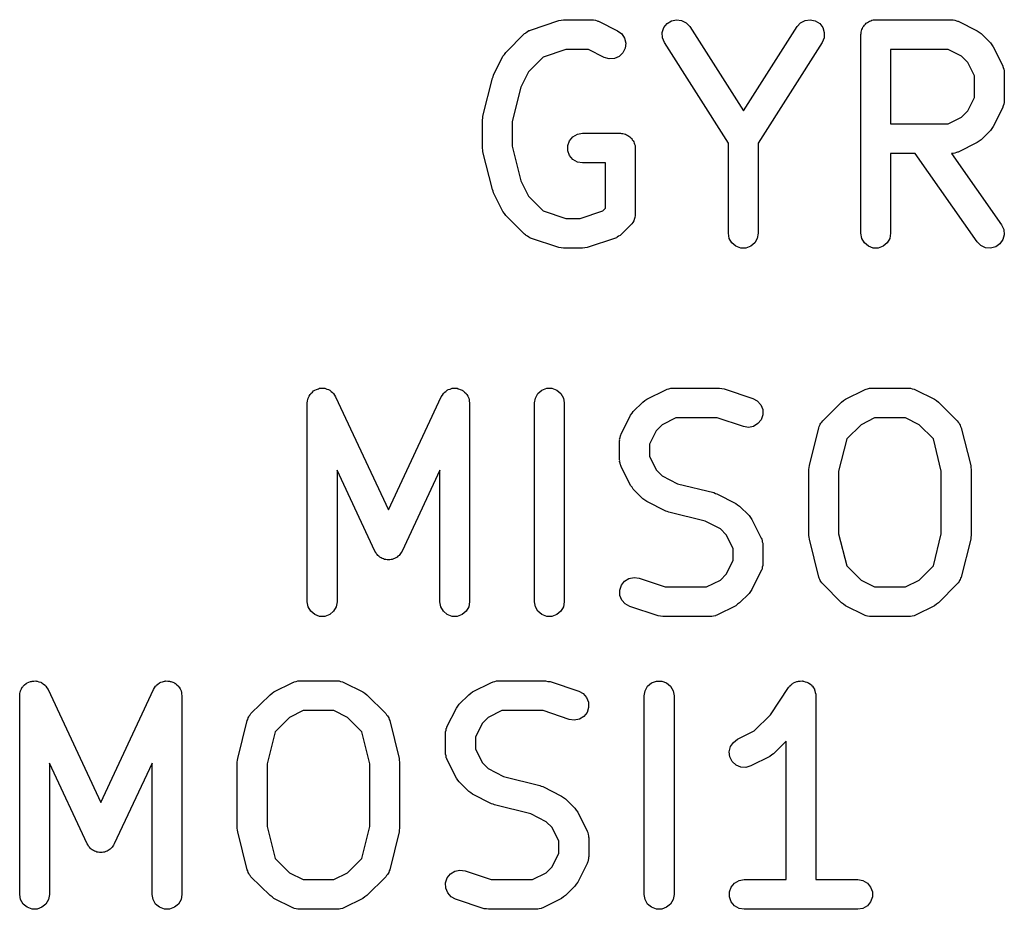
# Model space of a CAD drawing. Extents: x 83.4 to 168.1, y -157.3 to -85.4.
# Tile 57 of 60: x 159.5 to 164.4, y -118 to -113.6. Entities that reach past the tile are written whole.
import ezdxf

# ---------------------------------------------------------------- set-up
doc = ezdxf.new("R2010")
doc.units = 0
doc.header["$MEASUREMENT"] = 0
doc.layers.add('BLACK', color=7, linetype='CONTINUOUS')

msp = doc.modelspace()

# ---------------------------------------------------------------- linework, layer by layer
at = {"layer": 'Black'}
for p, q in [((162.219, -113.57), (162.231, -113.568)), ((162.231, -113.568), (162.374, -113.568)), ((162.374, -113.568), (162.378, -113.569)), ((162.774, -113.574), (162.799, -113.568)), ((162.799, -113.568), (162.825, -113.572)), ((163.446, -113.572), (163.472, -113.568)), ((163.472, -113.568), (163.498, -113.574)), ((163.796, -113.569), (163.802, -113.568)), ((163.802, -113.568), (164.183, -113.568)), ((164.183, -113.568), (164.188, -113.569)), ((162.064, -113.62), (162.207, -113.572)), ((162.207, -113.572), (162.219, -113.57)), ((162.378, -113.569), (162.382, -113.569)), ((162.382, -113.569), (162.391, -113.571)), ((162.391, -113.571), (162.4, -113.573)), ((162.4, -113.573), (162.403, -113.575)), ((162.403, -113.575), (162.407, -113.576)), ((162.407, -113.576), (162.503, -113.624)), ((162.728, -113.633), (162.736, -113.608)), ((162.736, -113.608), (162.752, -113.588)), ((162.752, -113.588), (162.774, -113.574)), ((162.825, -113.572), (162.848, -113.584)), ((162.848, -113.584), (162.866, -113.603)), ((162.866, -113.603), (163.136, -114.027)), ((163.136, -114.027), (163.406, -113.603)), ((163.406, -113.603), (163.423, -113.584)), ((163.423, -113.584), (163.446, -113.572)), ((163.498, -113.574), (163.52, -113.588)), ((163.52, -113.588), (163.536, -113.608)), ((163.536, -113.608), (163.543, -113.633)), ((163.731, -113.624), (163.732, -113.617)), ((163.732, -113.617), (163.735, -113.612)), ((163.735, -113.612), (163.737, -113.606)), ((163.737, -113.606), (163.742, -113.601)), ((163.742, -113.601), (163.745, -113.595)), ((163.745, -113.595), (163.75, -113.591)), ((163.75, -113.591), (163.754, -113.586)), ((163.754, -113.586), (163.76, -113.582)), ((163.76, -113.582), (163.765, -113.578)), ((163.765, -113.578), (163.771, -113.576)), ((163.771, -113.576), (163.777, -113.573)), ((163.777, -113.573), (163.783, -113.571)), ((163.783, -113.571), (163.789, -113.569)), ((163.789, -113.569), (163.796, -113.569)), ((164.188, -113.569), (164.192, -113.569)), ((164.192, -113.569), (164.2, -113.571)), ((164.2, -113.571), (164.209, -113.573)), ((164.209, -113.573), (164.213, -113.575)), ((164.213, -113.575), (164.217, -113.576)), ((164.217, -113.576), (164.312, -113.624)), ((161.94, -113.733), (162.035, -113.638)), ((162.035, -113.638), (162.039, -113.635)), ((162.039, -113.635), (162.042, -113.632)), ((162.042, -113.632), (162.049, -113.628)), ((162.049, -113.628), (162.056, -113.623)), ((162.056, -113.623), (162.061, -113.622)), ((162.061, -113.622), (162.064, -113.62)), ((162.503, -113.624), (162.524, -113.639)), ((162.524, -113.639), (162.538, -113.661)), ((162.538, -113.661), (162.544, -113.686)), ((162.729, -113.659), (162.728, -113.633)), ((162.739, -113.683), (162.729, -113.659)), ((163.542, -113.659), (163.532, -113.683)), ((163.543, -113.633), (163.542, -113.659)), ((163.727, -113.643), (163.729, -113.637)), ((163.727, -114.643), (163.727, -113.643)), ((163.729, -113.63), (163.731, -113.624)), ((163.729, -113.637), (163.729, -113.63)), ((164.312, -113.624), (164.322, -113.631)), ((164.322, -113.631), (164.332, -113.638)), ((164.332, -113.638), (164.379, -113.685)), ((162.541, -113.712), (162.529, -113.735)), ((162.544, -113.686), (162.541, -113.712)), ((163.061, -114.189), (162.739, -113.683)), ((163.532, -113.683), (163.211, -114.189)), ((164.379, -113.685), (164.386, -113.695)), ((164.386, -113.695), (164.393, -113.705)), ((164.393, -113.705), (164.441, -113.8)), ((161.878, -113.848), (161.926, -113.752)), ((161.926, -113.752), (161.933, -113.743)), ((161.933, -113.743), (161.94, -113.733)), ((162.129, -113.756), (162.055, -113.83)), ((162.243, -113.718), (162.129, -113.756)), ((162.356, -113.718), (162.243, -113.718)), ((162.436, -113.758), (162.356, -113.718)), ((162.461, -113.765), (162.436, -113.758)), ((162.487, -113.764), (162.461, -113.765)), ((162.51, -113.753), (162.487, -113.764)), ((162.529, -113.735), (162.51, -113.753)), ((163.877, -113.718), (163.877, -114.092)), ((164.166, -113.718), (163.877, -113.718)), ((164.234, -113.752), (164.166, -113.718)), ((164.265, -113.783), (164.234, -113.752)), ((164.299, -113.851), (164.265, -113.783)), ((164.441, -113.8), (164.442, -113.804)), ((164.442, -113.804), (164.444, -113.808)), ((164.444, -113.808), (164.446, -113.817)), ((161.825, -114.053), (161.873, -113.863)), ((161.873, -113.863), (161.876, -113.855)), ((161.876, -113.855), (161.878, -113.848)), ((162.055, -113.83), (162.016, -113.907)), ((164.299, -113.959), (164.299, -113.851)), ((164.446, -113.817), (164.448, -113.825)), ((164.448, -113.825), (164.448, -113.829)), ((164.448, -113.829), (164.449, -113.834)), ((164.449, -113.834), (164.449, -113.976)), ((162.016, -113.907), (161.973, -114.081)), ((164.265, -114.027), (164.299, -113.959)), ((164.441, -114.01), (164.393, -114.105)), ((164.442, -114.006), (164.441, -114.01)), ((164.444, -114.002), (164.442, -114.006)), ((164.446, -113.993), (164.444, -114.002)), ((164.448, -113.985), (164.446, -113.993)), ((164.449, -113.976), (164.448, -113.981)), ((164.448, -113.981), (164.448, -113.985)), ((161.823, -114.072), (161.824, -114.063)), ((161.824, -114.063), (161.825, -114.053)), ((164.166, -114.092), (164.234, -114.058)), ((164.234, -114.058), (164.265, -114.027)), ((161.823, -114.214), (161.823, -114.072)), ((161.973, -114.081), (161.973, -114.205)), ((163.877, -114.092), (164.166, -114.092)), ((164.393, -114.105), (164.386, -114.115)), ((162.261, -114.177), (162.278, -114.157)), ((162.278, -114.157), (162.301, -114.144)), ((162.301, -114.144), (162.326, -114.139)), ((162.326, -114.139), (162.517, -114.139)), ((162.517, -114.139), (162.523, -114.141)), ((162.523, -114.141), (162.53, -114.141)), ((162.53, -114.141), (162.536, -114.143)), ((162.536, -114.143), (162.542, -114.144)), ((162.542, -114.144), (162.548, -114.147)), ((162.548, -114.147), (162.554, -114.15)), ((162.554, -114.15), (162.559, -114.154)), ((162.559, -114.154), (162.565, -114.157)), ((162.565, -114.157), (162.569, -114.162)), ((162.569, -114.162), (162.574, -114.166)), ((164.379, -114.125), (164.332, -114.172)), ((164.386, -114.115), (164.379, -114.125)), ((161.973, -114.205), (162.016, -114.379)), ((162.252, -114.201), (162.261, -114.177)), ((162.252, -114.228), (162.252, -114.201)), ((162.574, -114.166), (162.577, -114.172)), ((162.577, -114.172), (162.582, -114.177)), ((162.582, -114.177), (162.584, -114.183)), ((162.584, -114.183), (162.587, -114.189)), ((162.587, -114.189), (162.588, -114.195)), ((162.588, -114.195), (162.591, -114.201)), ((162.591, -114.201), (162.591, -114.208)), ((162.591, -114.208), (162.592, -114.214)), ((163.061, -114.643), (163.061, -114.189)), ((163.211, -114.189), (163.211, -114.643)), ((164.312, -114.186), (164.217, -114.234)), ((164.322, -114.179), (164.312, -114.186)), ((164.332, -114.172), (164.322, -114.179)), ((161.824, -114.224), (161.823, -114.214)), ((161.825, -114.233), (161.824, -114.224)), ((161.873, -114.423), (161.825, -114.233)), ((162.261, -114.252), (162.252, -114.228)), ((162.278, -114.272), (162.261, -114.252)), ((162.592, -114.214), (162.592, -114.548)), ((164.001, -114.242), (163.877, -114.242)), ((163.877, -114.242), (163.877, -114.643)), ((164.312, -114.686), (164.001, -114.242)), ((164.188, -114.241), (164.184, -114.242)), ((164.184, -114.242), (164.435, -114.6)), ((164.192, -114.241), (164.188, -114.241)), ((164.2, -114.239), (164.192, -114.241)), ((164.209, -114.237), (164.2, -114.239)), ((164.213, -114.235), (164.209, -114.237)), ((164.217, -114.234), (164.213, -114.235)), ((162.301, -114.285), (162.278, -114.272)), ((162.326, -114.289), (162.301, -114.285)), ((162.442, -114.289), (162.326, -114.289)), ((162.442, -114.517), (162.442, -114.289)), ((162.016, -114.379), (162.055, -114.456)), ((161.876, -114.431), (161.873, -114.423)), ((161.878, -114.439), (161.876, -114.431)), ((161.926, -114.534), (161.878, -114.439)), ((162.055, -114.456), (162.129, -114.53)), ((161.933, -114.543), (161.926, -114.534)), ((161.94, -114.553), (161.933, -114.543)), ((162.035, -114.648), (161.94, -114.553)), ((162.129, -114.53), (162.243, -114.568)), ((162.314, -114.568), (162.429, -114.53)), ((162.429, -114.53), (162.442, -114.517)), ((162.591, -114.554), (162.589, -114.564)), ((162.592, -114.548), (162.591, -114.551)), ((162.591, -114.551), (162.591, -114.554)), ((162.243, -114.568), (162.314, -114.568)), ((162.57, -114.601), (162.522, -114.648)), ((162.572, -114.598), (162.57, -114.601)), ((162.574, -114.596), (162.572, -114.598)), ((162.579, -114.588), (162.574, -114.596)), ((162.585, -114.58), (162.579, -114.588)), ((162.586, -114.576), (162.585, -114.58)), ((162.587, -114.573), (162.586, -114.576)), ((162.589, -114.564), (162.587, -114.573)), ((164.435, -114.6), (164.446, -114.624)), ((162.039, -114.651), (162.035, -114.648)), ((162.042, -114.654), (162.039, -114.651)), ((162.049, -114.658), (162.042, -114.654)), ((162.056, -114.663), (162.049, -114.658)), ((162.508, -114.658), (162.501, -114.663)), ((162.516, -114.654), (162.508, -114.658)), ((162.519, -114.651), (162.516, -114.654)), ((162.522, -114.648), (162.519, -114.651)), ((163.065, -114.669), (163.061, -114.643)), ((163.211, -114.643), (163.206, -114.669)), ((163.732, -114.669), (163.727, -114.643)), ((163.877, -114.643), (163.873, -114.669)), ((164.449, -114.65), (164.442, -114.675)), ((164.446, -114.624), (164.449, -114.65)), ((162.061, -114.665), (162.056, -114.663)), ((162.064, -114.667), (162.061, -114.665)), ((162.207, -114.714), (162.064, -114.667)), ((162.493, -114.667), (162.35, -114.714)), ((162.497, -114.665), (162.493, -114.667)), ((162.501, -114.663), (162.497, -114.665)), ((163.078, -114.691), (163.065, -114.669)), ((163.098, -114.708), (163.078, -114.691)), ((163.123, -114.717), (163.098, -114.708)), ((163.173, -114.708), (163.149, -114.717)), ((163.193, -114.691), (163.173, -114.708)), ((163.206, -114.669), (163.193, -114.691)), ((163.745, -114.691), (163.732, -114.669)), ((163.765, -114.708), (163.745, -114.691)), ((163.789, -114.717), (163.765, -114.708)), ((163.84, -114.708), (163.815, -114.717)), ((163.86, -114.691), (163.84, -114.708)), ((163.873, -114.669), (163.86, -114.691)), ((164.331, -114.704), (164.312, -114.686)), ((164.354, -114.716), (164.331, -114.704)), ((164.427, -114.696), (164.406, -114.711)), ((164.442, -114.675), (164.427, -114.696)), ((162.219, -114.716), (162.207, -114.714)), ((162.231, -114.718), (162.219, -114.716)), ((162.326, -114.718), (162.231, -114.718)), ((162.338, -114.716), (162.326, -114.718)), ((162.35, -114.714), (162.338, -114.716)), ((163.149, -114.717), (163.123, -114.717)), ((163.815, -114.717), (163.789, -114.717)), ((164.38, -114.718), (164.354, -114.716)), ((164.406, -114.711), (164.38, -114.718)), ((160.957, -115.452), (160.959, -115.449)), ((160.959, -115.449), (160.967, -115.443)), ((160.967, -115.443), (160.973, -115.436)), ((160.973, -115.436), (160.976, -115.434)), ((160.976, -115.434), (160.979, -115.432)), ((160.979, -115.432), (160.988, -115.429)), ((160.988, -115.429), (160.997, -115.425)), ((160.997, -115.425), (161, -115.425)), ((161, -115.425), (161.003, -115.423)), ((161.003, -115.423), (161.013, -115.423)), ((161.013, -115.423), (161.023, -115.423)), ((161.023, -115.423), (161.026, -115.423)), ((161.026, -115.423), (161.029, -115.423)), ((161.029, -115.423), (161.039, -115.427)), ((161.039, -115.427), (161.048, -115.429)), ((161.048, -115.429), (161.051, -115.431)), ((161.051, -115.431), (161.054, -115.432)), ((161.054, -115.432), (161.061, -115.439)), ((161.061, -115.439), (161.069, -115.444)), ((161.069, -115.444), (161.071, -115.447)), ((161.071, -115.447), (161.074, -115.449)), ((161.074, -115.449), (161.079, -115.458)), ((161.621, -115.458), (161.626, -115.449)), ((161.626, -115.449), (161.628, -115.447)), ((161.628, -115.447), (161.63, -115.444)), ((161.63, -115.444), (161.638, -115.439)), ((161.638, -115.439), (161.646, -115.432)), ((161.646, -115.432), (161.649, -115.431)), ((161.649, -115.431), (161.651, -115.429)), ((161.651, -115.429), (161.661, -115.427)), ((161.661, -115.427), (161.67, -115.423)), ((161.67, -115.423), (161.673, -115.423)), ((161.673, -115.423), (161.677, -115.423)), ((161.677, -115.423), (161.686, -115.423)), ((161.686, -115.423), (161.696, -115.423)), ((161.696, -115.423), (161.699, -115.425)), ((161.699, -115.425), (161.703, -115.425)), ((161.703, -115.425), (161.711, -115.429)), ((161.711, -115.429), (161.721, -115.432)), ((161.721, -115.432), (161.723, -115.434)), ((161.723, -115.434), (161.726, -115.436)), ((161.726, -115.436), (161.733, -115.443)), ((161.733, -115.443), (161.741, -115.449)), ((161.741, -115.449), (161.742, -115.452)), ((162.089, -115.472), (162.102, -115.449)), ((162.102, -115.449), (162.122, -115.432)), ((162.122, -115.432), (162.146, -115.423)), ((162.146, -115.423), (162.172, -115.423)), ((162.172, -115.423), (162.197, -115.432)), ((162.197, -115.432), (162.217, -115.449)), ((162.217, -115.449), (162.23, -115.472)), ((162.65, -115.478), (162.745, -115.43)), ((162.745, -115.43), (162.749, -115.429)), ((162.749, -115.429), (162.753, -115.427)), ((162.753, -115.427), (162.761, -115.425)), ((162.761, -115.425), (162.77, -115.423)), ((162.77, -115.423), (162.774, -115.423)), ((162.774, -115.423), (162.778, -115.422)), ((162.778, -115.422), (163.016, -115.422)), ((163.016, -115.422), (163.028, -115.424)), ((163.028, -115.424), (163.04, -115.426)), ((163.04, -115.426), (163.183, -115.474)), ((163.65, -115.478), (163.745, -115.43)), ((163.745, -115.43), (163.749, -115.429)), ((163.749, -115.429), (163.753, -115.427)), ((163.753, -115.427), (163.761, -115.425)), ((163.761, -115.425), (163.77, -115.423)), ((163.77, -115.423), (163.774, -115.423)), ((163.774, -115.423), (163.778, -115.422)), ((163.778, -115.422), (163.969, -115.422)), ((163.969, -115.422), (163.973, -115.423)), ((163.973, -115.423), (163.977, -115.423)), ((163.977, -115.423), (163.986, -115.425)), ((163.986, -115.425), (163.995, -115.427)), ((163.995, -115.427), (163.998, -115.429)), ((163.998, -115.429), (164.002, -115.43)), ((164.002, -115.43), (164.098, -115.478)), ((160.941, -115.497), (160.943, -115.488)), ((160.941, -116.497), (160.941, -115.497)), ((160.943, -115.488), (160.944, -115.478)), ((160.944, -115.478), (160.945, -115.475)), ((160.945, -115.475), (160.946, -115.472)), ((160.946, -115.472), (160.951, -115.463)), ((160.951, -115.463), (160.955, -115.454)), ((160.955, -115.454), (160.957, -115.452)), ((161.079, -115.458), (161.084, -115.466)), ((161.084, -115.466), (161.35, -116.034)), ((161.35, -116.034), (161.615, -115.466)), ((161.615, -115.466), (161.621, -115.458)), ((161.742, -115.452), (161.745, -115.454)), ((161.745, -115.454), (161.749, -115.463)), ((161.749, -115.463), (161.754, -115.472)), ((161.754, -115.472), (161.754, -115.475)), ((161.754, -115.475), (161.756, -115.478)), ((161.756, -115.478), (161.756, -115.488)), ((161.756, -115.488), (161.758, -115.497)), ((161.758, -115.497), (161.758, -116.497)), ((162.084, -115.497), (162.089, -115.472)), ((162.084, -116.497), (162.084, -115.497)), ((162.23, -115.472), (162.234, -115.497)), ((162.234, -115.497), (162.234, -116.497)), ((162.582, -115.539), (162.63, -115.492)), ((162.63, -115.492), (162.64, -115.485)), ((162.64, -115.485), (162.65, -115.478)), ((163.183, -115.474), (163.206, -115.486)), ((163.206, -115.486), (163.223, -115.506)), ((163.535, -115.587), (163.63, -115.492)), ((163.63, -115.492), (163.64, -115.485)), ((163.64, -115.485), (163.65, -115.478)), ((164.098, -115.478), (164.107, -115.485)), ((164.107, -115.485), (164.117, -115.492)), ((164.117, -115.492), (164.212, -115.587)), ((162.568, -115.559), (162.576, -115.549)), ((162.576, -115.549), (162.582, -115.539)), ((163.223, -115.506), (163.233, -115.53)), ((163.233, -115.53), (163.234, -115.556)), ((162.521, -115.654), (162.568, -115.559)), ((162.796, -115.572), (162.728, -115.607)), ((163.004, -115.572), (162.796, -115.572)), ((163.136, -115.616), (163.004, -115.572)), ((163.225, -115.581), (163.209, -115.601)), ((163.234, -115.556), (163.225, -115.581)), ((163.523, -115.604), (163.526, -115.598)), ((163.526, -115.598), (163.531, -115.593)), ((163.531, -115.593), (163.535, -115.587)), ((163.796, -115.572), (163.728, -115.607)), ((163.951, -115.572), (163.796, -115.572)), ((164.02, -115.607), (163.951, -115.572)), ((164.212, -115.587), (164.216, -115.593)), ((164.216, -115.593), (164.221, -115.598)), ((164.221, -115.598), (164.224, -115.604)), ((162.697, -115.637), (162.663, -115.705)), ((162.728, -115.607), (162.697, -115.637)), ((163.161, -115.62), (163.136, -115.616)), ((163.187, -115.615), (163.161, -115.62)), ((163.209, -115.601), (163.187, -115.615)), ((163.468, -115.812), (163.515, -115.622)), ((163.515, -115.622), (163.518, -115.615)), ((163.518, -115.615), (163.52, -115.608)), ((163.52, -115.608), (163.523, -115.604)), ((163.728, -115.607), (163.656, -115.678)), ((164.092, -115.678), (164.02, -115.607)), ((164.224, -115.604), (164.227, -115.608)), ((164.227, -115.608), (164.229, -115.615)), ((164.229, -115.615), (164.232, -115.622)), ((164.232, -115.622), (164.28, -115.812)), ((162.513, -115.679), (162.516, -115.671)), ((162.514, -115.683), (162.513, -115.679)), ((162.513, -115.688), (162.514, -115.683)), ((162.513, -115.783), (162.513, -115.688)), ((162.516, -115.671), (162.517, -115.662)), ((162.517, -115.662), (162.52, -115.658)), ((162.52, -115.658), (162.521, -115.654)), ((163.656, -115.678), (163.615, -115.84)), ((164.132, -115.84), (164.092, -115.678)), ((162.663, -115.705), (162.663, -115.765)), ((162.514, -115.787), (162.513, -115.783)), ((162.513, -115.792), (162.514, -115.787)), ((162.516, -115.8), (162.513, -115.792)), ((162.663, -115.765), (162.697, -115.834)), ((161.282, -116.243), (161.091, -115.835)), ((161.091, -115.835), (161.091, -116.497)), ((161.608, -115.835), (161.418, -116.243)), ((161.608, -116.497), (161.608, -115.835)), ((162.517, -115.809), (162.516, -115.8)), ((162.52, -115.812), (162.517, -115.809)), ((162.521, -115.817), (162.52, -115.812)), ((162.568, -115.912), (162.521, -115.817)), ((162.697, -115.834), (162.728, -115.864)), ((163.465, -115.831), (163.467, -115.822)), ((163.465, -116.164), (163.465, -115.831)), ((163.467, -115.822), (163.468, -115.812)), ((163.615, -115.84), (163.615, -116.155)), ((164.132, -116.155), (164.132, -115.84)), ((164.28, -115.812), (164.28, -115.822)), ((164.28, -115.822), (164.282, -115.831)), ((164.282, -115.831), (164.282, -116.164)), ((162.728, -115.864), (162.805, -115.903)), ((162.576, -115.921), (162.568, -115.912)), ((162.582, -115.931), (162.576, -115.921)), ((162.63, -115.979), (162.582, -115.931)), ((162.805, -115.903), (162.987, -115.948)), ((162.64, -115.986), (162.63, -115.979)), ((162.65, -115.993), (162.64, -115.986)), ((162.745, -116.041), (162.65, -115.993)), ((162.987, -115.948), (162.995, -115.952)), ((162.995, -115.952), (163.002, -115.954)), ((163.002, -115.954), (163.098, -116.002)), ((162.753, -116.043), (162.745, -116.041)), ((162.76, -116.046), (162.753, -116.043)), ((162.943, -116.092), (162.76, -116.046)), ((163.098, -116.002), (163.107, -116.009)), ((163.107, -116.009), (163.117, -116.016)), ((163.117, -116.016), (163.165, -116.063)), ((163.02, -116.13), (162.943, -116.092)), ((163.165, -116.063), (163.172, -116.073)), ((163.172, -116.073), (163.179, -116.083)), ((163.179, -116.083), (163.226, -116.178)), ((163.05, -116.161), (163.02, -116.13)), ((163.084, -116.229), (163.05, -116.161)), ((163.226, -116.178), (163.228, -116.182)), ((163.228, -116.182), (163.23, -116.186)), ((163.23, -116.186), (163.231, -116.195)), ((163.467, -116.173), (163.465, -116.164)), ((163.468, -116.182), (163.467, -116.173)), ((163.515, -116.373), (163.468, -116.182)), ((163.615, -116.155), (163.656, -116.316)), ((164.092, -116.316), (164.132, -116.155)), ((164.28, -116.182), (164.232, -116.373)), ((164.282, -116.164), (164.28, -116.173)), ((164.28, -116.173), (164.28, -116.182)), ((161.286, -116.249), (161.282, -116.243)), ((161.418, -116.243), (161.414, -116.249)), ((163.084, -116.289), (163.084, -116.229)), ((163.231, -116.195), (163.234, -116.203)), ((163.234, -116.203), (163.234, -116.207)), ((163.234, -116.207), (163.234, -116.212)), ((163.234, -116.212), (163.234, -116.307)), ((161.288, -116.255), (161.286, -116.249)), ((161.293, -116.259), (161.288, -116.255)), ((161.297, -116.265), (161.293, -116.259)), ((161.302, -116.268), (161.297, -116.265)), ((161.307, -116.273), (161.302, -116.268)), ((161.313, -116.276), (161.307, -116.273)), ((161.318, -116.28), (161.313, -116.276)), ((161.324, -116.281), (161.318, -116.28)), ((161.33, -116.284), (161.324, -116.281)), ((161.337, -116.285), (161.33, -116.284)), ((161.343, -116.286), (161.337, -116.285)), ((161.35, -116.286), (161.343, -116.286)), ((161.356, -116.286), (161.35, -116.286)), ((161.363, -116.285), (161.356, -116.286)), ((161.369, -116.284), (161.363, -116.285)), ((161.375, -116.281), (161.369, -116.284)), ((161.381, -116.28), (161.375, -116.281)), ((161.387, -116.276), (161.381, -116.28)), ((161.393, -116.273), (161.387, -116.276)), ((161.397, -116.268), (161.393, -116.273)), ((161.403, -116.265), (161.397, -116.268)), ((161.407, -116.259), (161.403, -116.265)), ((161.411, -116.255), (161.407, -116.259)), ((161.414, -116.249), (161.411, -116.255)), ((163.05, -116.358), (163.084, -116.289)), ((163.226, -116.34), (163.179, -116.436)), ((163.228, -116.336), (163.226, -116.34)), ((163.23, -116.332), (163.228, -116.336)), ((163.231, -116.324), (163.23, -116.332)), ((163.234, -116.315), (163.231, -116.324)), ((163.234, -116.307), (163.234, -116.311)), ((163.234, -116.311), (163.234, -116.315)), ((163.656, -116.316), (163.728, -116.388)), ((164.02, -116.388), (164.092, -116.316)), ((162.538, -116.394), (162.56, -116.38)), ((162.56, -116.38), (162.586, -116.375)), ((162.586, -116.375), (162.612, -116.378)), ((162.612, -116.378), (162.743, -116.422)), ((162.951, -116.422), (163.02, -116.388)), ((163.02, -116.388), (163.05, -116.358)), ((163.518, -116.379), (163.515, -116.373)), ((163.52, -116.386), (163.518, -116.379)), ((163.523, -116.391), (163.52, -116.386)), ((163.526, -116.396), (163.523, -116.391)), ((163.728, -116.388), (163.796, -116.422)), ((163.951, -116.422), (164.02, -116.388)), ((164.224, -116.391), (164.221, -116.396)), ((164.227, -116.386), (164.224, -116.391)), ((164.229, -116.379), (164.227, -116.386)), ((164.232, -116.373), (164.229, -116.379)), ((162.514, -116.439), (162.522, -116.414)), ((162.514, -116.465), (162.514, -116.439)), ((162.522, -116.414), (162.538, -116.394)), ((162.743, -116.422), (162.951, -116.422)), ((163.179, -116.436), (163.172, -116.445)), ((163.531, -116.402), (163.526, -116.396)), ((163.535, -116.407), (163.531, -116.402)), ((163.63, -116.503), (163.535, -116.407)), ((163.796, -116.422), (163.951, -116.422)), ((164.212, -116.407), (164.117, -116.503)), ((164.216, -116.402), (164.212, -116.407)), ((164.221, -116.396), (164.216, -116.402)), ((162.524, -116.489), (162.514, -116.465)), ((162.541, -116.508), (162.524, -116.489)), ((163.165, -116.455), (163.117, -116.503)), ((163.172, -116.445), (163.165, -116.455)), ((160.946, -116.523), (160.941, -116.497)), ((160.959, -116.545), (160.946, -116.523)), ((161.087, -116.523), (161.074, -116.545)), ((161.091, -116.497), (161.087, -116.523)), ((161.613, -116.523), (161.608, -116.497)), ((161.626, -116.545), (161.613, -116.523)), ((161.754, -116.523), (161.741, -116.545)), ((161.758, -116.497), (161.754, -116.523)), ((162.089, -116.523), (162.084, -116.497)), ((162.102, -116.545), (162.089, -116.523)), ((162.23, -116.523), (162.217, -116.545)), ((162.234, -116.497), (162.23, -116.523)), ((162.564, -116.521), (162.541, -116.508)), ((162.707, -116.568), (162.564, -116.521)), ((163.098, -116.517), (163.002, -116.564)), ((163.107, -116.51), (163.098, -116.517)), ((163.117, -116.503), (163.107, -116.51)), ((163.64, -116.51), (163.63, -116.503)), ((163.65, -116.517), (163.64, -116.51)), ((163.745, -116.564), (163.65, -116.517)), ((164.098, -116.517), (164.002, -116.564)), ((164.107, -116.51), (164.098, -116.517)), ((164.117, -116.503), (164.107, -116.51)), ((160.979, -116.562), (160.959, -116.545)), ((161.003, -116.571), (160.979, -116.562)), ((161.029, -116.571), (161.003, -116.571)), ((161.054, -116.562), (161.029, -116.571)), ((161.074, -116.545), (161.054, -116.562)), ((161.646, -116.562), (161.626, -116.545)), ((161.67, -116.571), (161.646, -116.562)), ((161.696, -116.571), (161.67, -116.571)), ((161.721, -116.562), (161.696, -116.571)), ((161.741, -116.545), (161.721, -116.562)), ((162.122, -116.562), (162.102, -116.545)), ((162.146, -116.571), (162.122, -116.562)), ((162.172, -116.571), (162.146, -116.571)), ((162.197, -116.562), (162.172, -116.571)), ((162.217, -116.545), (162.197, -116.562)), ((162.719, -116.57), (162.707, -116.568)), ((162.731, -116.572), (162.719, -116.57)), ((162.969, -116.572), (162.731, -116.572)), ((162.973, -116.572), (162.969, -116.572)), ((162.977, -116.572), (162.973, -116.572)), ((162.986, -116.569), (162.977, -116.572)), ((162.995, -116.568), (162.986, -116.569)), ((162.998, -116.566), (162.995, -116.568)), ((163.002, -116.564), (162.998, -116.566)), ((163.749, -116.566), (163.745, -116.564)), ((163.753, -116.568), (163.749, -116.566)), ((163.761, -116.569), (163.753, -116.568)), ((163.77, -116.572), (163.761, -116.569)), ((163.774, -116.572), (163.77, -116.572)), ((163.778, -116.572), (163.774, -116.572)), ((163.969, -116.572), (163.778, -116.572)), ((163.973, -116.572), (163.969, -116.572)), ((163.977, -116.572), (163.973, -116.572)), ((163.986, -116.569), (163.977, -116.572)), ((163.995, -116.568), (163.986, -116.569)), ((163.998, -116.566), (163.995, -116.568)), ((164.002, -116.564), (163.998, -116.566)), ((159.498, -116.945), (159.503, -116.936)), ((159.503, -116.936), (159.507, -116.927)), ((159.507, -116.927), (159.51, -116.925)), ((159.51, -116.925), (159.511, -116.922)), ((159.511, -116.922), (159.519, -116.916)), ((159.519, -116.916), (159.526, -116.909)), ((159.526, -116.909), (159.529, -116.908)), ((159.529, -116.908), (159.531, -116.906)), ((159.531, -116.906), (159.54, -116.902)), ((159.54, -116.902), (159.549, -116.898)), ((159.549, -116.898), (159.553, -116.898)), ((159.553, -116.898), (159.556, -116.897)), ((159.556, -116.897), (159.565, -116.897)), ((159.565, -116.897), (159.575, -116.896)), ((159.575, -116.896), (159.578, -116.897)), ((159.578, -116.897), (159.582, -116.897)), ((159.582, -116.897), (159.591, -116.9)), ((159.591, -116.9), (159.6, -116.902)), ((159.6, -116.902), (159.603, -116.904)), ((159.603, -116.904), (159.606, -116.906)), ((159.606, -116.906), (159.614, -116.912)), ((159.614, -116.912), (159.622, -116.917)), ((159.622, -116.917), (159.624, -116.92)), ((159.624, -116.92), (159.626, -116.922)), ((159.626, -116.922), (159.631, -116.931)), ((159.631, -116.931), (159.637, -116.939)), ((160.167, -116.939), (160.173, -116.931)), ((160.173, -116.931), (160.178, -116.922)), ((160.178, -116.922), (160.18, -116.92)), ((160.18, -116.92), (160.182, -116.917)), ((160.182, -116.917), (160.19, -116.912)), ((160.19, -116.912), (160.198, -116.906)), ((160.198, -116.906), (160.201, -116.904)), ((160.201, -116.904), (160.204, -116.902)), ((160.204, -116.902), (160.213, -116.9)), ((160.213, -116.9), (160.222, -116.897)), ((160.222, -116.897), (160.226, -116.897)), ((160.226, -116.897), (160.229, -116.896)), ((160.229, -116.896), (160.239, -116.897)), ((160.239, -116.897), (160.248, -116.897)), ((160.248, -116.897), (160.251, -116.898)), ((160.251, -116.898), (160.255, -116.898)), ((160.255, -116.898), (160.264, -116.902)), ((160.264, -116.902), (160.273, -116.906)), ((160.273, -116.906), (160.275, -116.908)), ((160.275, -116.908), (160.278, -116.909)), ((160.278, -116.909), (160.285, -116.916)), ((160.285, -116.916), (160.293, -116.922)), ((160.293, -116.922), (160.294, -116.925)), ((160.294, -116.925), (160.297, -116.927)), ((160.297, -116.927), (160.301, -116.936)), ((160.301, -116.936), (160.306, -116.945)), ((160.773, -116.951), (160.868, -116.903)), ((160.868, -116.903), (160.873, -116.902)), ((160.873, -116.902), (160.876, -116.9)), ((160.876, -116.9), (160.885, -116.898)), ((160.885, -116.898), (160.893, -116.896)), ((160.893, -116.896), (160.898, -116.896)), ((160.898, -116.896), (160.902, -116.895)), ((160.902, -116.895), (161.092, -116.895)), ((161.092, -116.895), (161.097, -116.896)), ((161.097, -116.896), (161.101, -116.896)), ((161.101, -116.896), (161.109, -116.898)), ((161.109, -116.898), (161.118, -116.9)), ((161.118, -116.9), (161.122, -116.902)), ((161.122, -116.902), (161.126, -116.903)), ((161.126, -116.903), (161.221, -116.951)), ((161.773, -116.951), (161.868, -116.903)), ((161.868, -116.903), (161.873, -116.902)), ((161.873, -116.902), (161.876, -116.9)), ((161.876, -116.9), (161.885, -116.898)), ((161.885, -116.898), (161.893, -116.896)), ((161.893, -116.896), (161.898, -116.896)), ((161.898, -116.896), (161.902, -116.895)), ((161.902, -116.895), (162.14, -116.895)), ((162.14, -116.895), (162.152, -116.898)), ((162.152, -116.898), (162.164, -116.899)), ((162.164, -116.899), (162.307, -116.947)), ((162.641, -116.945), (162.654, -116.922)), ((162.654, -116.922), (162.674, -116.906)), ((162.674, -116.906), (162.699, -116.897)), ((162.699, -116.897), (162.725, -116.897)), ((162.725, -116.897), (162.749, -116.906)), ((162.749, -116.906), (162.769, -116.922)), ((162.769, -116.922), (162.782, -116.945)), ((163.272, -117.066), (163.363, -116.929)), ((163.363, -116.929), (163.366, -116.926)), ((163.366, -116.926), (163.368, -116.922)), ((163.368, -116.922), (163.375, -116.917)), ((163.375, -116.917), (163.381, -116.91)), ((163.381, -116.91), (163.385, -116.908)), ((163.385, -116.908), (163.388, -116.906)), ((163.388, -116.906), (163.397, -116.902)), ((163.397, -116.902), (163.405, -116.898)), ((163.405, -116.898), (163.409, -116.898)), ((163.409, -116.898), (163.413, -116.897)), ((163.413, -116.897), (163.422, -116.897)), ((163.422, -116.897), (163.431, -116.896)), ((163.431, -116.896), (163.435, -116.897)), ((163.435, -116.897), (163.439, -116.897)), ((163.439, -116.897), (163.447, -116.9)), ((163.447, -116.9), (163.456, -116.902)), ((163.456, -116.902), (163.459, -116.904)), ((163.459, -116.904), (163.463, -116.906)), ((163.463, -116.906), (163.47, -116.911)), ((163.47, -116.911), (163.478, -116.916)), ((163.478, -116.916), (163.48, -116.92)), ((163.48, -116.92), (163.483, -116.922)), ((163.483, -116.922), (163.488, -116.93)), ((163.488, -116.93), (163.493, -116.937)), ((163.493, -116.937), (163.494, -116.941)), ((159.494, -116.97), (159.495, -116.961)), ((159.494, -117.97), (159.494, -116.97)), ((159.495, -116.961), (159.496, -116.951)), ((159.496, -116.951), (159.498, -116.948)), ((159.498, -116.948), (159.498, -116.945)), ((159.637, -116.939), (159.902, -117.507)), ((159.902, -117.507), (160.167, -116.939)), ((160.306, -116.945), (160.306, -116.948)), ((160.306, -116.948), (160.308, -116.951)), ((160.308, -116.951), (160.309, -116.961)), ((160.309, -116.961), (160.31, -116.97)), ((160.31, -116.97), (160.31, -117.97)), ((160.658, -117.06), (160.754, -116.965)), ((160.754, -116.965), (160.764, -116.958)), ((160.764, -116.958), (160.773, -116.951)), ((161.221, -116.951), (161.231, -116.958)), ((161.231, -116.958), (161.241, -116.965)), ((161.241, -116.965), (161.336, -117.06)), ((161.706, -117.013), (161.754, -116.965)), ((161.754, -116.965), (161.764, -116.958)), ((161.764, -116.958), (161.773, -116.951)), ((162.307, -116.947), (162.33, -116.959)), ((162.33, -116.959), (162.347, -116.979)), ((162.347, -116.979), (162.356, -117.003)), ((162.637, -116.97), (162.641, -116.945)), ((162.637, -117.97), (162.637, -116.97)), ((162.782, -116.945), (162.787, -116.97)), ((162.787, -116.97), (162.787, -117.97)), ((163.494, -116.941), (163.496, -116.945)), ((163.496, -116.945), (163.498, -116.954)), ((163.498, -116.954), (163.5, -116.962)), ((163.5, -116.962), (163.5, -116.966)), ((163.5, -116.966), (163.501, -116.97)), ((163.501, -116.97), (163.501, -117.895)), ((161.644, -117.127), (161.692, -117.032)), ((161.692, -117.032), (161.699, -117.023)), ((161.699, -117.023), (161.706, -117.013)), ((162.357, -117.029), (162.349, -117.054)), ((162.356, -117.003), (162.357, -117.029)), ((160.642, -117.089), (160.644, -117.082)), ((160.644, -117.082), (160.647, -117.077)), ((160.647, -117.077), (160.649, -117.071)), ((160.649, -117.071), (160.654, -117.066)), ((160.654, -117.066), (160.658, -117.06)), ((160.851, -117.08), (160.779, -117.152)), ((160.92, -117.045), (160.851, -117.08)), ((161.075, -117.045), (160.92, -117.045)), ((161.143, -117.08), (161.075, -117.045)), ((161.215, -117.152), (161.143, -117.08)), ((161.336, -117.06), (161.34, -117.066)), ((161.34, -117.066), (161.345, -117.071)), ((161.345, -117.071), (161.348, -117.077)), ((161.348, -117.077), (161.351, -117.082)), ((161.351, -117.082), (161.353, -117.089)), ((161.851, -117.08), (161.821, -117.11)), ((161.92, -117.045), (161.851, -117.08)), ((162.128, -117.045), (161.92, -117.045)), ((162.259, -117.089), (162.128, -117.045)), ((162.333, -117.074), (162.311, -117.088)), ((162.349, -117.054), (162.333, -117.074)), ((163.191, -117.147), (163.272, -117.066)), ((160.591, -117.286), (160.639, -117.095)), ((160.639, -117.095), (160.642, -117.089)), ((161.353, -117.089), (161.356, -117.095)), ((161.356, -117.095), (161.403, -117.286)), ((161.64, -117.144), (161.641, -117.135)), ((161.641, -117.135), (161.643, -117.132)), ((161.643, -117.132), (161.644, -117.127)), ((161.821, -117.11), (161.787, -117.179)), ((162.285, -117.093), (162.259, -117.089)), ((162.311, -117.088), (162.285, -117.093)), ((160.779, -117.152), (160.739, -117.313)), ((161.256, -117.313), (161.215, -117.152)), ((161.637, -117.152), (161.64, -117.144)), ((161.637, -117.157), (161.637, -117.152)), ((161.637, -117.161), (161.637, -117.157)), ((161.637, -117.256), (161.637, -117.161)), ((161.787, -117.179), (161.787, -117.238)), ((163.107, -117.189), (163.191, -117.147)), ((163.065, -117.252), (163.071, -117.226)), ((163.071, -117.226), (163.086, -117.205)), ((163.086, -117.205), (163.107, -117.189)), ((163.351, -117.199), (163.288, -117.262)), ((163.351, -117.895), (163.351, -117.199)), ((161.637, -117.26), (161.637, -117.256)), ((161.637, -117.265), (161.637, -117.26)), ((161.64, -117.273), (161.637, -117.265)), ((161.641, -117.282), (161.64, -117.273)), ((161.643, -117.286), (161.641, -117.282)), ((161.787, -117.238), (161.821, -117.307)), ((163.068, -117.278), (163.065, -117.252)), ((163.08, -117.301), (163.068, -117.278)), ((163.269, -117.276), (163.174, -117.323)), ((163.279, -117.268), (163.269, -117.276)), ((163.288, -117.262), (163.279, -117.268)), ((159.834, -117.716), (159.644, -117.309)), ((159.644, -117.309), (159.644, -117.97)), ((160.16, -117.309), (159.97, -117.716)), ((160.16, -117.97), (160.16, -117.309)), ((160.589, -117.304), (160.59, -117.295)), ((160.589, -117.637), (160.589, -117.304)), ((160.59, -117.295), (160.591, -117.286)), ((160.739, -117.313), (160.739, -117.628)), ((161.256, -117.628), (161.256, -117.313)), ((161.403, -117.286), (161.404, -117.295)), ((161.404, -117.295), (161.406, -117.304)), ((161.406, -117.304), (161.406, -117.637)), ((161.644, -117.29), (161.643, -117.286)), ((161.692, -117.385), (161.644, -117.29)), ((161.821, -117.307), (161.851, -117.337)), ((163.099, -117.319), (163.08, -117.301)), ((163.123, -117.329), (163.099, -117.319)), ((163.149, -117.331), (163.123, -117.329)), ((163.174, -117.323), (163.149, -117.331)), ((161.851, -117.337), (161.928, -117.376)), ((161.928, -117.376), (162.111, -117.422)), ((161.699, -117.395), (161.692, -117.385)), ((161.706, -117.404), (161.699, -117.395)), ((161.754, -117.452), (161.706, -117.404)), ((162.111, -117.422), (162.118, -117.425)), ((162.118, -117.425), (162.126, -117.427)), ((162.126, -117.427), (162.221, -117.475)), ((161.764, -117.459), (161.754, -117.452)), ((161.773, -117.466), (161.764, -117.459)), ((161.868, -117.514), (161.773, -117.466)), ((162.221, -117.475), (162.231, -117.482)), ((162.231, -117.482), (162.241, -117.489)), ((161.876, -117.516), (161.868, -117.514)), ((161.884, -117.519), (161.876, -117.516)), ((162.066, -117.565), (161.884, -117.519)), ((162.241, -117.489), (162.288, -117.536)), ((162.143, -117.604), (162.066, -117.565)), ((162.288, -117.536), (162.295, -117.546)), ((162.295, -117.546), (162.302, -117.556)), ((162.302, -117.556), (162.35, -117.651)), ((160.739, -117.628), (160.779, -117.789)), ((161.215, -117.789), (161.256, -117.628)), ((162.174, -117.634), (162.143, -117.604)), ((160.59, -117.646), (160.589, -117.637)), ((160.591, -117.655), (160.59, -117.646)), ((160.639, -117.846), (160.591, -117.655)), ((161.403, -117.655), (161.356, -117.846)), ((161.404, -117.646), (161.403, -117.655)), ((161.406, -117.637), (161.404, -117.646)), ((162.208, -117.702), (162.174, -117.634)), ((162.35, -117.651), (162.351, -117.655)), ((162.351, -117.655), (162.353, -117.659)), ((162.353, -117.659), (162.355, -117.668)), ((162.355, -117.668), (162.357, -117.676)), ((162.357, -117.676), (162.357, -117.68)), ((162.357, -117.68), (162.358, -117.685)), ((159.838, -117.722), (159.834, -117.716)), ((159.841, -117.728), (159.838, -117.722)), ((159.845, -117.732), (159.841, -117.728)), ((159.963, -117.728), (159.959, -117.732)), ((159.966, -117.722), (159.963, -117.728)), ((159.97, -117.716), (159.966, -117.722)), ((162.208, -117.762), (162.208, -117.702)), ((162.358, -117.685), (162.358, -117.78)), ((159.849, -117.738), (159.845, -117.732)), ((159.854, -117.742), (159.849, -117.738)), ((159.859, -117.746), (159.854, -117.742)), ((159.865, -117.749), (159.859, -117.746)), ((159.87, -117.753), (159.865, -117.749)), ((159.877, -117.754), (159.87, -117.753)), ((159.883, -117.757), (159.877, -117.754)), ((159.889, -117.758), (159.883, -117.757)), ((159.895, -117.759), (159.889, -117.758)), ((159.902, -117.759), (159.895, -117.759)), ((159.909, -117.759), (159.902, -117.759)), ((159.915, -117.758), (159.909, -117.759)), ((159.921, -117.757), (159.915, -117.758)), ((159.927, -117.754), (159.921, -117.757)), ((159.934, -117.753), (159.927, -117.754)), ((159.939, -117.749), (159.934, -117.753)), ((159.945, -117.746), (159.939, -117.749)), ((159.95, -117.742), (159.945, -117.746)), ((159.955, -117.738), (159.95, -117.742)), ((159.959, -117.732), (159.955, -117.738)), ((162.174, -117.831), (162.208, -117.762)), ((162.358, -117.78), (162.357, -117.784)), ((160.779, -117.789), (160.851, -117.861)), ((161.143, -117.861), (161.215, -117.789)), ((162.35, -117.814), (162.302, -117.909)), ((162.351, -117.809), (162.35, -117.814)), ((162.353, -117.806), (162.351, -117.809)), ((162.355, -117.797), (162.353, -117.806)), ((162.357, -117.789), (162.355, -117.797)), ((162.357, -117.784), (162.357, -117.789)), ((160.642, -117.852), (160.639, -117.846)), ((160.644, -117.859), (160.642, -117.852)), ((160.647, -117.864), (160.644, -117.859)), ((160.649, -117.87), (160.647, -117.864)), ((160.654, -117.875), (160.649, -117.87)), ((160.658, -117.881), (160.654, -117.875)), ((160.851, -117.861), (160.92, -117.895)), ((161.075, -117.895), (161.143, -117.861)), ((161.34, -117.875), (161.336, -117.881)), ((161.345, -117.87), (161.34, -117.875)), ((161.348, -117.864), (161.345, -117.87)), ((161.351, -117.859), (161.348, -117.864)), ((161.353, -117.852), (161.351, -117.859)), ((161.356, -117.846), (161.353, -117.852)), ((161.646, -117.887), (161.662, -117.867)), ((161.662, -117.867), (161.684, -117.853)), ((161.684, -117.853), (161.709, -117.848)), ((161.709, -117.848), (161.735, -117.852)), ((161.735, -117.852), (161.867, -117.895)), ((162.075, -117.895), (162.143, -117.861)), ((162.143, -117.861), (162.174, -117.831)), ((160.754, -117.976), (160.658, -117.881)), ((160.92, -117.895), (161.075, -117.895)), ((161.336, -117.881), (161.241, -117.976)), ((161.637, -117.912), (161.646, -117.887)), ((161.638, -117.938), (161.637, -117.912)), ((161.867, -117.895), (162.075, -117.895)), ((162.288, -117.928), (162.241, -117.976)), ((162.295, -117.918), (162.288, -117.928)), ((162.302, -117.909), (162.295, -117.918)), ((163.075, -117.933), (163.092, -117.913)), ((163.092, -117.913), (163.114, -117.9)), ((163.114, -117.9), (163.14, -117.895)), ((163.14, -117.895), (163.351, -117.895)), ((163.501, -117.895), (163.712, -117.895)), ((163.712, -117.895), (163.737, -117.9)), ((163.737, -117.9), (163.76, -117.913)), ((163.76, -117.913), (163.776, -117.933)), ((159.498, -117.996), (159.494, -117.97)), ((159.644, -117.97), (159.639, -117.996)), ((160.165, -117.996), (160.16, -117.97)), ((160.31, -117.97), (160.306, -117.996)), ((160.764, -117.983), (160.754, -117.976)), ((161.241, -117.976), (161.231, -117.983)), ((161.648, -117.962), (161.638, -117.938)), ((161.665, -117.982), (161.648, -117.962)), ((162.241, -117.976), (162.231, -117.983)), ((162.641, -117.996), (162.637, -117.97)), ((162.787, -117.97), (162.782, -117.996)), ((163.066, -117.957), (163.075, -117.933)), ((163.066, -117.983), (163.066, -117.957)), ((163.776, -117.933), (163.785, -117.957)), ((163.785, -117.957), (163.785, -117.983)), ((159.511, -118.019), (159.498, -117.996)), ((159.531, -118.035), (159.511, -118.019)), ((159.626, -118.019), (159.606, -118.035)), ((159.639, -117.996), (159.626, -118.019)), ((160.178, -118.019), (160.165, -117.996)), ((160.198, -118.035), (160.178, -118.019)), ((160.293, -118.019), (160.273, -118.035)), ((160.306, -117.996), (160.293, -118.019)), ((160.773, -117.99), (160.764, -117.983)), ((160.868, -118.038), (160.773, -117.99)), ((161.221, -117.99), (161.126, -118.038)), ((161.231, -117.983), (161.221, -117.99)), ((161.688, -117.994), (161.665, -117.982)), ((161.831, -118.042), (161.688, -117.994)), ((162.221, -117.99), (162.126, -118.038)), ((162.231, -117.983), (162.221, -117.99)), ((162.654, -118.019), (162.641, -117.996)), ((162.674, -118.035), (162.654, -118.019)), ((162.769, -118.019), (162.749, -118.035)), ((162.782, -117.996), (162.769, -118.019)), ((163.075, -118.008), (163.066, -117.983)), ((163.092, -118.028), (163.075, -118.008)), ((163.114, -118.041), (163.092, -118.028)), ((163.76, -118.028), (163.737, -118.041)), ((163.776, -118.008), (163.76, -118.028)), ((163.785, -117.983), (163.776, -118.008)), ((159.556, -118.044), (159.531, -118.035)), ((159.582, -118.044), (159.556, -118.044)), ((159.606, -118.035), (159.582, -118.044)), ((160.222, -118.044), (160.198, -118.035)), ((160.248, -118.044), (160.222, -118.044)), ((160.273, -118.035), (160.248, -118.044)), ((160.873, -118.039), (160.868, -118.038)), ((160.876, -118.041), (160.873, -118.039)), ((160.885, -118.042), (160.876, -118.041)), ((160.893, -118.045), (160.885, -118.042)), ((160.898, -118.045), (160.893, -118.045)), ((160.902, -118.045), (160.898, -118.045)), ((161.092, -118.045), (160.902, -118.045)), ((161.097, -118.045), (161.092, -118.045)), ((161.101, -118.045), (161.097, -118.045)), ((161.109, -118.042), (161.101, -118.045)), ((161.118, -118.041), (161.109, -118.042)), ((161.122, -118.039), (161.118, -118.041)), ((161.126, -118.038), (161.122, -118.039)), ((161.843, -118.043), (161.831, -118.042)), ((161.854, -118.045), (161.843, -118.043)), ((162.092, -118.045), (161.854, -118.045)), ((162.097, -118.045), (162.092, -118.045)), ((162.101, -118.045), (162.097, -118.045)), ((162.109, -118.042), (162.101, -118.045)), ((162.118, -118.041), (162.109, -118.042)), ((162.122, -118.039), (162.118, -118.041)), ((162.126, -118.038), (162.122, -118.039)), ((162.699, -118.044), (162.674, -118.035)), ((162.725, -118.044), (162.699, -118.044)), ((162.749, -118.035), (162.725, -118.044)), ((163.14, -118.045), (163.114, -118.041)), ((163.712, -118.045), (163.14, -118.045)), ((163.737, -118.041), (163.712, -118.045))]:
    msp.add_line(p, q, dxfattribs=at)

doc.saveas('drawing.dxf')
